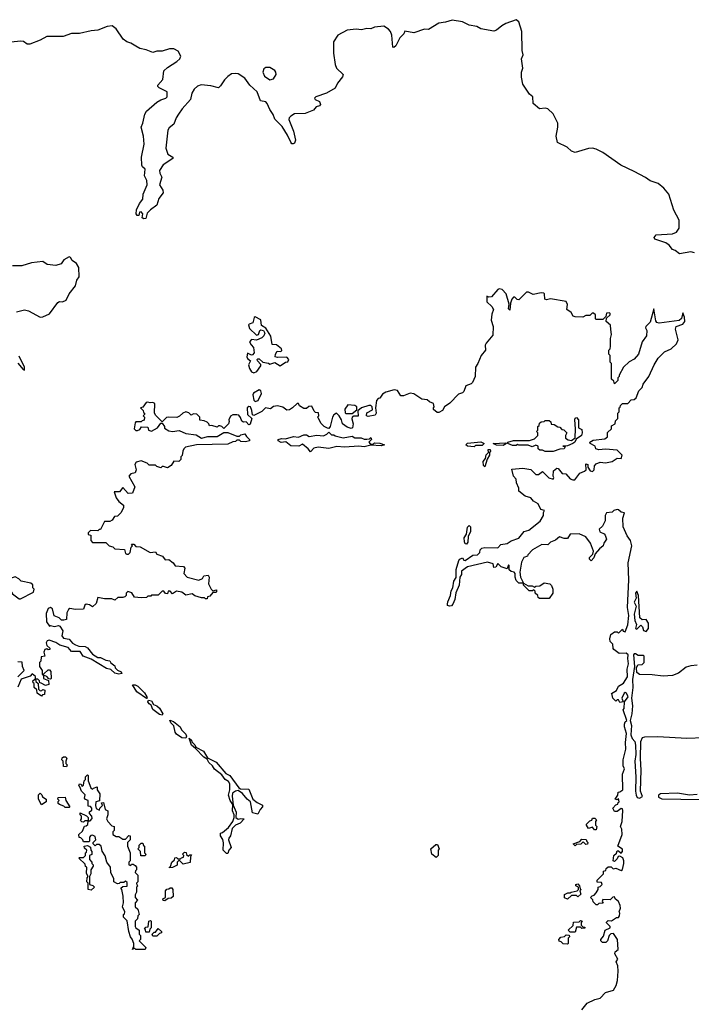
# Model space of a CAD drawing. Extents: x 2219101 to 2444320, y 201258 to 358766.
# Tile 167 of 256: x 2270169 to 2275290, y 348271 to 355774. Entities that reach past the tile are written whole.
import ezdxf

# ---------------------------------------------------------------- set-up
doc = ezdxf.new("R2010")
doc.units = 0

msp = doc.modelspace()

# ---------------------------------------------------------------- linework, layer by layer
at = {"layer": '0CON10XD'}
for points in [[(2275315, 353996.9), (2275285, 354004.3), (2275200.7, 353990.7), (2275166.1, 354016.1), (2275145, 354023.8), (2275120, 354055), (2275095, 354074.2), (2275011.7, 354101.7), (2275006.7, 354115), (2275022.5, 354135), (2275145, 354141.4), (2275176, 354155), (2275198, 354185), (2275197.5, 354245), (2275155, 354322.5), (2275117.5, 354445), (2275080.6, 354490.6), (2275035.7, 354525), (2274975.3, 354545.3), (2274941.2, 354571.2), (2274855, 354617.8), (2274751.9, 354665), (2274615, 354761.8), (2274565, 354787.5), (2274535, 354794.6), (2274506.7, 354793.3), (2274405, 354761.1), (2274375, 354771.9), (2274342.1, 354802.1), (2274268.1, 354838.1), (2274257.9, 354885), (2274272.7, 354955), (2274272.7, 354985), (2274235, 355057.5), (2274195, 355095.6), (2274175, 355100.6), (2274133.3, 355093.3), (2274083.3, 355135), (2274080, 355185), (2274055, 355207.5), (2274005, 355282.5), (2273993.8, 355336.2), (2273994.5, 355375), (2274004.3, 355405), (2273995.8, 355475), (2274006.7, 355505), (2273999.7, 355539.7), (2273997.1, 355685), (2273975, 355757.5), (2273955, 355773.8), (2273875, 355745.6), (2273845, 355727.8), (2273805, 355693.1), (2273785, 355685.7), (2273685, 355704.2), (2273655, 355722), (2273595, 355732.5), (2273545, 355757.3), (2273465, 355771.1), (2273416.2, 355753.8), (2273365, 355746.2), (2273285, 355698.6), (2273255, 355701.9), (2273175, 355674), (2273105, 355687.5), (2273096.7, 355665), (2273067.5, 355635), (2273036.2, 355573.8), (2273021.7, 355561.7), (2273013.8, 355565), (2273005.4, 355655), (2272995, 355684), (2272982, 355702), (2272945, 355724), (2272875, 355717.5), (2272845, 355704), (2272815, 355705.6), (2272775, 355697.1), (2272735, 355702.5), (2272665, 355694.6), (2272594.4, 355655), (2272561.8, 355605), (2272562.1, 355517.9), (2272575, 355432.5), (2272585, 355404.4), (2272634, 355355), (2272630.5, 355339.5), (2272591.1, 355288.9), (2272575, 355250.8), (2272509.2, 355215), (2272425.7, 355185), (2272417.5, 355175), (2272421.2, 355165), (2272455, 355150), (2272461.2, 355128.8), (2272455, 355117.5), (2272430.5, 355109.5), (2272408.8, 355085), (2272345, 355060), (2272265, 355055.7), (2272235, 355038.6), (2272224.4, 355025), (2272222.1, 355012.1), (2272257.1, 354925), (2272272, 354855), (2272265, 354832.5), (2272255, 354826.7), (2272245, 354827.5), (2272235, 354840), (2272210.8, 354895), (2272170.7, 354960.7), (2272114.6, 355014.6), (2272101.5, 355051.5), (2272075, 355088.6), (2272055, 355136), (2272045, 355147.5), (2272005, 355156.2), (2271980.4, 355225), (2271924, 355274), (2271885, 355327.5), (2271835, 355360), (2271815, 355363.8), (2271785, 355361.2), (2271755, 355341.2), (2271730, 355315), (2271701.1, 355268.9), (2271685, 355255.7), (2271625, 355269.4), (2271553.7, 355276.3), (2271525, 355268.1), (2271500, 355245), (2271481.9, 355215), (2271470, 355165), (2271407.1, 355095), (2271379.4, 355055), (2271361.4, 355025), (2271345, 354978.8), (2271309.1, 354950.9), (2271297.6, 354932.4), (2271283.7, 354793.7), (2271299.3, 354749.3), (2271337.5, 354725), (2271337.5, 354715), (2271262.6, 354667.4), (2271234.4, 354625.6), (2271237.5, 354605), (2271252.9, 354575), (2271236, 354515), (2271260, 354475), (2271262, 354455), (2271229.7, 354410.3), (2271215, 354360), (2271165.7, 354324.3), (2271141.7, 354298.3), (2271131.7, 354258.3), (2271115, 354257.5), (2271102.5, 354265), (2271107.5, 354295), (2271095, 354310), (2271081.7, 354308.3), (2271077, 354283), (2271065, 354282.5), (2271057.5, 354295), (2271060, 354325), (2271083.3, 354373.3), (2271108.8, 354405), (2271110, 354445), (2271142, 354515), (2271137.3, 354547.3), (2271120.8, 354585), (2271126.7, 354635), (2271105, 354653.3), (2271100.8, 354665), (2271097.7, 354725), (2271118.6, 354825), (2271112.7, 354887.3), (2271094, 354955), (2271108.6, 354985), (2271123.5, 355055), (2271135, 355077.1), (2271215, 355146), (2271245, 355164.2), (2271284.2, 355175.8), (2271293.8, 355185), (2271292, 355225), (2271232.5, 355255), (2271222.5, 355265), (2271223.3, 355275), (2271261.1, 355318.9), (2271268, 355385), (2271295, 355409.2), (2271368, 355455), (2271390, 355475), (2271398.6, 355495), (2271376, 355535), (2271345, 355550.6), (2271311.7, 355551.7), (2271255, 355533.5), (2271215, 355533.1), (2271183.4, 355523.4), (2271133.1, 355543.1), (2271085, 355553.5), (2271055, 355571.5), (2271015, 355595.5), (2270985, 355605.4), (2270958.1, 355625), (2270905, 355703.1), (2270875, 355725.7), (2270835, 355722.2), (2270765, 355692.9), (2270715, 355689.4), (2270625, 355669.5), (2270565, 355668.9), (2270500, 355645), (2270375, 355646.7), (2270325, 355617.5), (2270245, 355587.5), (2270225, 355587.5), (2270197, 355607), (2270175, 355610), (2270105, 355602.5)], [(2272075, 355315.7), (2272105, 355324.3), (2272123.3, 355355), (2272122.2, 355375), (2272115, 355385.8), (2272075, 355408.6), (2272045, 355408.6), (2272030.3, 355399.7), (2272023.3, 355375), (2272035, 355342.5), (2272075, 355315.7)], [(2270145, 353546.7), (2270205, 353563.3), (2270235.9, 353555.9), (2270325, 353506.7), (2270345, 353508.8), (2270397.3, 353532.7), (2270460.7, 353619.3), (2270473.3, 353626.7), (2270496.1, 353623.9), (2270523, 353637), (2270546.7, 353685), (2270593.6, 353746.4), (2270605, 353790), (2270623.3, 353815), (2270620, 353885), (2270602.5, 353915), (2270568.3, 353938.3), (2270555, 353962.5), (2270545, 353966.7), (2270506.1, 353943.9), (2270486.1, 353913.9), (2270445, 353900), (2270378.3, 353908.3), (2270345, 353932.5), (2270258.3, 353921.7), (2270185, 353897.5), (2270115, 353897.5)], [(2275180, 353375), (2275168.8, 353415), (2275173.3, 353435), (2275225.6, 353454.4), (2275239.2, 353475), (2275236.8, 353506.8), (2275225, 353540), (2275214.3, 353495.7), (2275197.6, 353482.4), (2275045, 353461.4), (2275026.8, 353466.8), (2275019.1, 353479.1), (2275005, 353570), (2274975, 353470), (2274943, 353437), (2274940, 353425), (2274950, 353405), (2274947.5, 353365), (2274915, 353320), (2274886.1, 353223.9), (2274855, 353187.5), (2274815, 353167.5), (2274772.5, 353125), (2274740, 353065), (2274740, 353055), (2274730, 353045), (2274730, 353025), (2274705, 353000), (2274698.3, 353018.3), (2274680, 353035), (2274680, 353155), (2274670, 353165), (2274670, 353215), (2274660, 353225), (2274660, 353255), (2274670, 353265), (2274672.5, 353285), (2274672.5, 353345), (2274680, 353375), (2274677, 353413), (2274672.5, 353445), (2274640, 353475), (2274641.7, 353498.3), (2274670, 353525), (2274670, 353535), (2274665, 353540), (2274641.7, 353538.3), (2274638.3, 353511.7), (2274615, 353490), (2274565, 353490), (2274560, 353495), (2274560, 353525), (2274545, 353537.5), (2274533, 353537), (2274515, 353520), (2274485, 353520), (2274463, 353507), (2274405, 353510), (2274390, 353515), (2274373, 353543), (2274340, 353565), (2274346.4, 353603.6), (2274335, 353626.7), (2274215, 353646.2), (2274185, 353640), (2274173, 353643), (2274170, 353685), (2274165, 353690), (2274145, 353692.5), (2274085, 353680), (2274047, 353697), (2274033, 353697), (2273975, 353640), (2273961.7, 353641.7), (2273945, 353660), (2273935, 353660), (2273920, 353645), (2273910, 353615), (2273905, 353560), (2273895, 353570), (2273900, 353605), (2273878.8, 353685), (2273848.3, 353718.3), (2273825, 353722.5), (2273815, 353717.5), (2273765, 353662.5), (2273745, 353660), (2273731.7, 353668.3), (2273730, 353625), (2273768.3, 353588.3), (2273782.5, 353565), (2273768.8, 353531.2), (2273763.9, 353483.9), (2273780, 353435), (2273775, 353370), (2273725, 353310), (2273717, 353293), (2273720, 353255), (2273687.5, 353215), (2273662.5, 353155), (2273643, 353127), (2273642.5, 353055), (2273620.7, 353009.3), (2273610.7, 352999.3), (2273570, 352985), (2273555, 352940), (2273545, 352930), (2273515, 352920), (2273447.7, 352852.3), (2273407.5, 352825), (2273393, 352797), (2273365, 352780), (2273351.7, 352781.7), (2273323, 352803), (2273323, 352817), (2273330, 352825), (2273325, 352850), (2273293, 352863), (2273275, 352877.5), (2273235, 352883.3), (2273175, 352922.5), (2273145, 352927.5), (2273095, 352907.5), (2273075, 352907.5), (2273049.3, 352949.3), (2273025, 352952.5), (2272960, 352935), (2272935, 352920), (2272915, 352890), (2272901.7, 352888.3), (2272888.3, 352871.7), (2272882.5, 352815), (2272886.2, 352775), (2272879.3, 352760.7), (2272825, 352750), (2272812.5, 352755), (2272815, 352777.5), (2272858.8, 352801.2), (2272856.7, 352825), (2272845, 352833.3), (2272830, 352835), (2272773.9, 352816.1), (2272747.5, 352792.5), (2272748.3, 352751.7), (2272717, 352753), (2272703.8, 352746.2), (2272701.2, 352731.2), (2272712.5, 352695), (2272707.5, 352665), (2272695, 352660), (2272665, 352670), (2272630, 352695), (2272623.3, 352725), (2272605.8, 352755.8), (2272585, 352776.7), (2272565, 352763.3), (2272553.8, 352745), (2272537, 352673), (2272525, 352660), (2272515, 352662.5), (2272490, 352675), (2272465, 352700), (2272448.3, 352738.3), (2272440, 352745), (2272450, 352755), (2272447, 352777), (2272425, 352780), (2272415, 352790), (2272395, 352830), (2272373, 352827), (2272355, 352810), (2272335, 352810), (2272301.7, 352831.7), (2272295, 352850), (2272285, 352850), (2272250, 352815), (2272225, 352800), (2272205, 352797.5), (2272175, 352821.2), (2272135, 352832.5), (2272105, 352827.5), (2272081.7, 352808.3), (2272043, 352817), (2272015, 352788.8), (2271955, 352756.7), (2271943.3, 352763.3), (2271940, 352795), (2271927.5, 352825), (2271915, 352827.5), (2271902.5, 352815), (2271905.9, 352765.9), (2271940, 352735), (2271925, 352692.5), (2271915, 352687.5), (2271895, 352710), (2271875, 352707.5), (2271862.5, 352715), (2271852, 352742), (2271839.2, 352759.2), (2271825, 352763.8), (2271795, 352763.3), (2271776.7, 352753.3), (2271762.5, 352725), (2271766.7, 352713.3), (2271760, 352695), (2271725, 352660), (2271710, 352675), (2271695, 352680), (2271685, 352680), (2271675, 352670), (2271635, 352682.5), (2271615, 352680), (2271610, 352695), (2271597, 352707), (2271575, 352717.5), (2271541.7, 352721.7), (2271542.5, 352745), (2271518.3, 352768.3), (2271495, 352770), (2271475, 352760), (2271458.8, 352778.8), (2271435, 352786.7), (2271412.5, 352775), (2271388.3, 352751.7), (2271367, 352743), (2271305, 352746.2), (2271288.3, 352741.7), (2271255, 352710), (2271207, 352757), (2271197.5, 352775), (2271198.9, 352848.9), (2271185, 352858), (2271163.8, 352853.8), (2271145, 352860), (2271133.6, 352856.4), (2271108.3, 352821.7), (2271090, 352815), (2271110, 352795), (2271111.7, 352781.7), (2271120, 352775), (2271120, 352765), (2271110, 352755), (2271120, 352745), (2271118.3, 352721.7), (2271101.7, 352718.3), (2271095, 352710), (2271055, 352710), (2271048.3, 352701.7), (2271042.5, 352655), (2271054.1, 352644.1), (2271066.1, 352643.9), (2271085, 352650), (2271098.3, 352671.7), (2271145, 352670), (2271150, 352645), (2271175, 352637.5), (2271220, 352665), (2271245, 352700), (2271255, 352700), (2271272.5, 352675), (2271271.7, 352661.7), (2271305, 352640), (2271335, 352636.7), (2271385, 352642.5), (2271435, 352620), (2271515, 352611.2), (2271555, 352586.2), (2271602.7, 352597.3), (2271675, 352597.5), (2271725, 352627.5), (2271757, 352627), (2271825, 352600), (2271845, 352600), (2271855, 352610), (2271885, 352617.5), (2271898.3, 352598.3), (2271920, 352575), (2271920, 352565), (2271891.7, 352558.3), (2271855, 352560), (2271845, 352570), (2271825, 352570), (2271815, 352560), (2271793, 352557), (2271755, 352540), (2271515.9, 352534.1), (2271433.6, 352516.4), (2271420, 352505), (2271413, 352487), (2271406.4, 352453.6), (2271398.3, 352441.7), (2271398.3, 352421.7), (2271381.7, 352408.3), (2271345, 352410), (2271323, 352377), (2271295, 352360), (2271265, 352370), (2271255, 352370), (2271245, 352360), (2271215, 352370), (2271205, 352380), (2271155, 352380), (2271140, 352395), (2271095, 352412.5), (2271057, 352403), (2271047.5, 352385), (2271056.7, 352345), (2271048.3, 352321.7), (2271015, 352312.5), (2271000, 352295), (2271047.5, 352215), (2271030, 352165), (2270995, 352162.5), (2270955, 352210), (2270930, 352175), (2270890, 352175), (2270905, 352130), (2270923.6, 352103.6), (2270960, 352075), (2270960, 352055), (2270940, 352015), (2270915, 351990), (2270891.7, 351988.3), (2270875, 351960), (2270855, 351950), (2270815, 351950), (2270785, 351890), (2270775, 351890), (2270765, 351880), (2270708.3, 351881.7), (2270690, 351865), (2270691.7, 351851.7), (2270710, 351845), (2270712.5, 351805), (2270725, 351790), (2270825, 351790), (2270850, 351765), (2270878.3, 351758.3), (2270893, 351743), (2270966.7, 351736.7), (2270976.4, 351706.4), (2270985, 351700), (2270998.3, 351701.7), (2271010, 351715), (2271020, 351755), (2271030, 351765), (2271021.7, 351778.3), (2271038.3, 351778.3), (2271055, 351760), (2271087, 351757), (2271163, 351713), (2271205, 351720), (2271215, 351700), (2271257, 351687), (2271278.3, 351658.3), (2271305, 351660), (2271340, 351635), (2271355, 351612.5), (2271417, 351607), (2271427.5, 351595), (2271420, 351555), (2271445, 351526.7), (2271535, 351503.3), (2271562.5, 351515), (2271573.3, 351536.7), (2271605, 351540), (2271612.5, 351525), (2271607.5, 351475), (2271627.5, 351435), (2271641.7, 351421.7), (2271668.3, 351428.3), (2271670, 351415), (2271665, 351410), (2271641.7, 351408.3), (2271618.3, 351381.7), (2271600, 351375), (2271598.3, 351361.7), (2271585, 351360), (2271577.5, 351367.5), (2271555, 351367.5), (2271505, 351382.5), (2271485, 351400), (2271435, 351390), (2271405, 351412.5), (2271365, 351420), (2271335, 351400), (2271315, 351420), (2271301.7, 351418.3), (2271295, 351400), (2271281.7, 351401.7), (2271268.3, 351418.3), (2271255, 351420), (2271225, 351390), (2271175, 351390), (2271168.3, 351381.7), (2271145, 351380), (2271135, 351370), (2271095, 351367.5), (2271044.1, 351374.1), (2271025, 351407.5), (2270993.6, 351416.4), (2270980, 351405), (2270980, 351385), (2270970, 351375), (2270955, 351370), (2270918.3, 351371.7), (2270895, 351350), (2270871.7, 351361.7), (2270815, 351360), (2270765, 351370), (2270752.5, 351325), (2270725, 351300), (2270700, 351315), (2270675, 351320), (2270666.4, 351313.6), (2270655, 351283.3), (2270595, 351280), (2270552, 351288), (2270540.8, 351279.2), (2270528.8, 351255), (2270526.1, 351203.9), (2270505, 351197.5), (2270488.3, 351198.3), (2270470, 351215), (2270431.7, 351231.7), (2270418.8, 351285), (2270405, 351293.8), (2270385, 351287.5), (2270371.7, 351248.3), (2270372, 351185), (2270395, 351152.5), (2270405, 351157.5), (2270435, 351150), (2270465, 351157.5), (2270475, 351152.5), (2270497.1, 351117.1), (2270489.5, 351079.5), (2270502.1, 351062.1), (2270545, 351053.3), (2270571.9, 351021.9), (2270595, 351010), (2270620.7, 351000.7), (2270667, 350997), (2270685, 350987.5), (2270725, 350940), (2270764, 350914), (2270785, 350913.3), (2270825, 350892.5), (2270855, 350887.5), (2270865, 350872.5), (2270895, 350850), (2270897.5, 350835), (2270915, 350817.5), (2270942.5, 350805), (2270947.5, 350792.5), (2270925, 350787.5), (2270893.2, 350793.2), (2270862.9, 350822.9), (2270831.1, 350831.1), (2270715, 350901.9), (2270652.5, 350925), (2270630, 350960), (2270565, 350959.2), (2270538.9, 350988.9), (2270475, 351008), (2270445, 351029.2), (2270394.1, 351045.9), (2270378.8, 351041.2), (2270370, 351025), (2270376.4, 351006.4), (2270397.5, 350985), (2270397.5, 350975), (2270385, 350972.5), (2270375, 350980), (2270360, 350975), (2270352.5, 350955), (2270360, 350925), (2270331.7, 350918.3), (2270330, 350885), (2270320, 350875), (2270320, 350845), (2270340, 350815), (2270340, 350785), (2270350, 350780), (2270350, 350755), (2270388.3, 350738.3), (2270391.7, 350708.3), (2270365, 350700), (2270331.7, 350718.3)], [(2271955, 353083.3), (2271977, 353093), (2272006.7, 353135), (2272007, 353147), (2271982.5, 353175), (2271980, 353185), (2271985, 353190), (2271995, 353190), (2272023, 353163), (2272067, 353157), (2272075, 353150), (2272115, 353162.5), (2272155, 353137.5), (2272195, 353163.8), (2272213.6, 353166.4), (2272221.2, 353185), (2272205, 353201.2), (2272135, 353198.8), (2272117.5, 353205), (2272119.2, 353225), (2272132.5, 353247.5), (2272160, 353245), (2272167, 353253), (2272165.8, 353265.8), (2272127.5, 353297.5), (2272095, 353300), (2272082.7, 353362.7), (2272045, 353422.5), (2272013, 353443), (2272006.4, 353486.4), (2271965, 353510), (2271956.7, 353503.3), (2271945.6, 353464.4), (2271917.5, 353455), (2271912.3, 353447.7), (2271920.3, 353420.3), (2271975, 353370), (2271990, 353375), (2272000, 353405), (2272008.3, 353411.7), (2272026.7, 353406.7), (2272038.8, 353385), (2272031.2, 353365), (2272015, 353348.8), (2271975, 353332.5), (2271935, 353337.5), (2271920.7, 353319.3), (2271932.5, 353295), (2271952.5, 353275), (2271957.5, 353235), (2271945, 353220), (2271935, 353217.5), (2271905, 353232.5), (2271900, 353205), (2271905, 353192.5), (2271927.5, 353175), (2271913.3, 353145), (2271921.2, 353115), (2271935, 353091.2), (2271955, 353083.3)], [(2274455, 348230), (2274495, 348280), (2274555, 348307.5), (2274595, 348317.5), (2274635, 348360), (2274695, 348380), (2274717.5, 348415), (2274727.3, 348452.7), (2274731.2, 348525), (2274728.8, 348565), (2274717.5, 348595), (2274730, 348615), (2274706.7, 348655), (2274710, 348670), (2274731.7, 348688.3), (2274727.5, 348765), (2274695, 348810), (2274675, 348807.5), (2274662.5, 348795), (2274650, 348755), (2274637, 348743), (2274613, 348743), (2274600, 348755), (2274600, 348765), (2274620.7, 348789.3), (2274633.6, 348836.4), (2274670, 348855), (2274670, 348865), (2274641.7, 348891.7), (2274641.7, 348898.3), (2274655, 348910), (2274681.7, 348908.3), (2274718.3, 348931.7), (2274735, 348933.3), (2274742.5, 348945), (2274745.7, 348965.7), (2274740, 348975), (2274750, 349005), (2274748, 349025), (2274733.3, 349055), (2274710, 349075), (2274705, 349090), (2274691.7, 349088.3), (2274671.7, 349068.3), (2274615, 349070), (2274610, 349055), (2274618.3, 349041.7), (2274585, 349040), (2274575, 349030), (2274565, 349030), (2274551.7, 349041.7), (2274541.7, 349051.7), (2274538.3, 349068.3), (2274520, 349085), (2274532.5, 349097.5), (2274548.3, 349101.7), (2274565, 349120), (2274580, 349145), (2274580, 349165), (2274595, 349170), (2274610, 349185), (2274605, 349200), (2274571.7, 349201.7), (2274571.7, 349218.3), (2274620, 349265), (2274620, 349285), (2274638.3, 349291.7), (2274640, 349305), (2274655, 349320), (2274678.3, 349318.3), (2274693, 349303), (2274715, 349307.5), (2274755, 349290), (2274765, 349297.5), (2274775.3, 349345), (2274775.8, 349365.7), (2274766.5, 349386.5), (2274745, 349400), (2274731.7, 349398.3), (2274725, 349380), (2274705, 349360), (2274692.5, 349365), (2274700, 349405), (2274718.3, 349421.7), (2274725, 349440), (2274735, 349440), (2274755, 349422.5), (2274765.6, 349435), (2274765, 349452.5), (2274730, 349475), (2274761.4, 349565), (2274760, 349605), (2274750, 349625), (2274762.9, 349665), (2274768, 349748), (2274765, 349760), (2274755, 349762.5), (2274725, 349740), (2274705, 349740), (2274690, 349765), (2274715, 349790), (2274730, 349795), (2274731.7, 349808.3), (2274740, 349815), (2274735, 349840), (2274725, 349830), (2274710, 349835), (2274730, 349865), (2274731.7, 349888.3), (2274745, 349890), (2274766.2, 349905), (2274766, 350025), (2274780, 350065), (2274769.3, 350089.3), (2274770, 350135), (2274790, 350215), (2274787.8, 350265), (2274796.2, 350335), (2274781.2, 350385), (2274781.2, 350405), (2274786, 350424), (2274797.5, 350435), (2274770, 350515), (2274777.5, 350525), (2274780, 350575), (2274809.2, 350615), (2274795, 350641.2), (2274785, 350647.5), (2274777, 350643), (2274760, 350605), (2274770, 350575), (2274745, 350570), (2274735, 350590), (2274725, 350590), (2274715, 350580), (2274690, 350605), (2274685, 350630), (2274681.7, 350638.3), (2274718.3, 350661.7), (2274733.3, 350695), (2274771.7, 350718.3), (2274803.4, 350766.6), (2274799.4, 350825), (2274811.6, 350865), (2274805.5, 350905), (2274808.8, 350935), (2274793, 350947), (2274740, 350945), (2274700, 350975), (2274693, 350983), (2274690, 351015), (2274670, 351035), (2274667.5, 351055), (2274675, 351090), (2274705, 351110), (2274725, 351110), (2274735, 351100), (2274765, 351130), (2274770, 351115), (2274785, 351110), (2274805, 351162.5), (2274813.3, 351235), (2274804, 351295), (2274811.9, 351505), (2274808, 351635), (2274835.3, 351765), (2274825, 351806.2), (2274801.7, 351841.7), (2274770.7, 351910.7), (2274767.5, 351975), (2274780, 352015), (2274755, 352020), (2274735, 352040), (2274725, 352042.5), (2274700, 352035), (2274685, 352020), (2274642.5, 352015), (2274632.5, 351995), (2274632.5, 351955), (2274612, 351915), (2274587.9, 351892.1), (2274592.3, 351872.3), (2274625.8, 351855.8), (2274633.3, 351845), (2274642.5, 351815), (2274622.5, 351785), (2274617.5, 351765), (2274588.3, 351741.7), (2274556.2, 351703.8), (2274547, 351673), (2274525, 351650), (2274513, 351663), (2274512.5, 351675), (2274538.8, 351701.2), (2274543.8, 351725), (2274520, 351785), (2274485, 351832.5), (2274435, 351856.7), (2274365, 351852.5), (2274345, 351820), (2274320.7, 351820.7), (2274285, 351833.3), (2274255, 351807.5), (2274217, 351793), (2274195, 351772.5), (2274150, 351775), (2274077.5, 351735), (2274042.5, 351695), (2274040, 351685), (2274012.5, 351675), (2273995, 351640), (2273981.2, 351565), (2273986.7, 351525), (2274010, 351480), (2273975, 351480), (2273955, 351500), (2273947.5, 351525), (2273947.5, 351555), (2273940, 351565), (2273915, 351570), (2273901.7, 351581.7), (2273900, 351615), (2273895, 351620), (2273885, 351590), (2273840, 351605), (2273815, 351630), (2273798.3, 351601.7), (2273785, 351600), (2273778.3, 351628.3), (2273735, 351640.8), (2273582.5, 351605), (2273538.3, 351571.7), (2273536.2, 351545), (2273525.8, 351525), (2273520, 351465), (2273494.6, 351405.4), (2273487.5, 351355), (2273470.3, 351319.7), (2273461.7, 351308.3), (2273445, 351306), (2273430.7, 351310.7), (2273429.5, 351320.5), (2273431.9, 351338.1), (2273454.4, 351385), (2273458.6, 351421.4), (2273472.2, 351445), (2273478.2, 351495), (2273495.5, 351524.5), (2273496.4, 351583.6), (2273516.1, 351653.9), (2273525, 351664.3), (2273545, 351672.5), (2273554.3, 351655), (2273565, 351653.8), (2273625, 351693.1), (2273658.8, 351695), (2273677.5, 351715), (2273680, 351735), (2273693, 351747), (2273715, 351752.5), (2273815, 351750), (2273836.2, 351773.8), (2273885, 351783.3), (2273915, 351802.5), (2273975, 351822.5), (2274015, 351873.3), (2274050, 351885), (2274136.4, 351953.6), (2274162.5, 351995), (2274162.5, 352017.5), (2274170, 352035), (2274141.7, 352041.7), (2274122.5, 352085), (2274087.5, 352105), (2274065, 352130), (2274023, 352143), (2273975, 352180), (2273973.3, 352205), (2273956.2, 352245), (2273953.9, 352273.9), (2273933.3, 352295), (2273921.7, 352348.3), (2274005, 352356.7), (2274065.8, 352345.8), (2274105, 352307.5), (2274125, 352307.5), (2274155, 352330), (2274203, 352283), (2274235, 352272.5), (2274242.5, 352285), (2274237.5, 352295), (2274240, 352335), (2274263.6, 352356.4), (2274275, 352353.3), (2274305, 352316.7), (2274332.5, 352312.5), (2274366.2, 352276.2), (2274385, 352266.7), (2274402.5, 352267.5), (2274440.7, 352319.3), (2274475, 352332.5), (2274487.5, 352345), (2274485, 352390), (2274500, 352385), (2274500, 352365), (2274517.5, 352335), (2274535, 352330), (2274550, 352345), (2274552.5, 352375), (2274565, 352390), (2274595, 352403.3), (2274635, 352397.5), (2274685, 352407.5), (2274725, 352432.5), (2274755, 352430), (2274762.5, 352455), (2274725, 352494.4), (2274635, 352500.8), (2274585, 352496.7), (2274562.5, 352505), (2274557.5, 352525), (2274517.5, 352545), (2274516.7, 352555), (2274541.4, 352568.6), (2274629.3, 352580.7), (2274650, 352595), (2274651.7, 352628.3), (2274680, 352655), (2274681.7, 352678.3), (2274710, 352695), (2274711.7, 352718.3), (2274730, 352735), (2274730, 352775), (2274740, 352785), (2274740, 352815), (2274748.3, 352821.7), (2274750, 352835), (2274765, 352850), (2274805, 352850), (2274831.7, 352878.3), (2274855, 352880), (2274868.3, 352891.7), (2274890, 352945), (2274915, 352970), (2274923, 352997), (2274966.1, 353053.9), (2275006.7, 353145), (2275036.4, 353193.6), (2275085, 353242.5), (2275135, 353266.2), (2275177.5, 353305), (2275190, 353335), (2275180, 353375)], [(2270155.6, 353155.6), (2270195, 353107.5), (2270205, 353102.5), (2270205.8, 353125.8), (2270165, 353210)], [(2271965, 352863.3), (2271987.1, 352872.9), (2272013.3, 352925), (2272006.7, 352945), (2271995, 352953.8), (2271952.7, 352927.3), (2271946.7, 352915), (2271953.6, 352873.6), (2271965, 352863.3)], [(2272705, 352772.5), (2272740, 352800), (2272740, 352825), (2272725, 352833.8), (2272671.4, 352838.6), (2272648, 352805), (2272649.3, 352779.3), (2272655, 352773.8), (2272705, 352772.5)], [(2274175, 352482.5), (2274155, 352492.5), (2274135, 352493.3), (2274122.5, 352505), (2274122.5, 352525), (2274105, 352532.5), (2274075, 352520), (2274045, 352532.5), (2273975, 352532.5), (2273965, 352537.5), (2273955, 352530), (2273925, 352530), (2273890, 352545), (2273890, 352555), (2273935, 352566.2), (2274055, 352566.7), (2274095, 352580), (2274120, 352605), (2274120, 352625), (2274110, 352635), (2274120, 352645), (2274120, 352675), (2274128.3, 352681.7), (2274131.7, 352698.3), (2274145, 352710), (2274168.3, 352711.7), (2274175, 352720), (2274205, 352720), (2274218.3, 352708.3), (2274221.7, 352691.7), (2274245, 352690), (2274271.7, 352671.7), (2274288.3, 352668.3), (2274301.7, 352651.7), (2274318.3, 352648.3), (2274340, 352625), (2274330, 352605), (2274330, 352585), (2274351.4, 352571.4), (2274375, 352566.7), (2274403, 352587), (2274407.5, 352655), (2274401.2, 352725), (2274405, 352737.5), (2274415, 352742.5), (2274430, 352725), (2274430, 352665), (2274455, 352650), (2274458, 352625), (2274452.5, 352605), (2274411.7, 352578.3), (2274402.5, 352555), (2274386.1, 352543.9), (2274345, 352527.5), (2274310, 352525), (2274328.3, 352518.3), (2274320, 352505), (2274288.3, 352501.7), (2274235, 352483.3), (2274175, 352482.5)], [(2272385, 352480), (2272367.5, 352505), (2272325, 352540), (2272296.1, 352523.9), (2272237, 352527), (2272197, 352557), (2272163, 352553), (2272140, 352565), (2272140, 352575), (2272165, 352582.5), (2272195, 352580), (2272257, 352597), (2272295, 352592.5), (2272335, 352610), (2272355, 352610), (2272375, 352597.5), (2272435, 352607.5), (2272485, 352603.3), (2272510, 352615), (2272525, 352630), (2272545, 352610), (2272565, 352610), (2272573, 352603), (2272635, 352587.5), (2272705, 352600), (2272725, 352587.5), (2272773, 352587), (2272795, 352577.5), (2272815, 352577.5), (2272835, 352580), (2272845, 352590), (2272850, 352575), (2272830, 352555), (2272841.7, 352541.7), (2272865, 352540), (2272875, 352550), (2272915, 352547.5), (2272950, 352535), (2272925, 352527.5), (2272845, 352532.5), (2272795, 352518.8), (2272755, 352524), (2272645, 352516.2), (2272587.3, 352522.7), (2272525, 352506.7), (2272445, 352516.2), (2272411.7, 352508.3), (2272385, 352480)], [(2273635, 352520), (2273583, 352523), (2273570, 352535), (2273583, 352547), (2273685, 352556.7), (2273710, 352545), (2273695, 352530), (2273645, 352530), (2273635, 352520)], [(2273855, 352530), (2273805, 352532.5), (2273780, 352545), (2273875, 352550), (2273880, 352545), (2273855, 352530)], [(2273715, 352367.5), (2273705, 352377.5), (2273702.2, 352407.8), (2273720, 352430), (2273725, 352457.5), (2273742.5, 352475), (2273741.7, 352498.3), (2273755, 352500), (2273757.5, 352485), (2273750, 352475), (2273750, 352455), (2273732.5, 352425), (2273715, 352367.5)], [(2273575, 351776.7), (2273565, 351780), (2273559.2, 351795), (2273558.1, 351825), (2273576.1, 351853.9), (2273582.9, 351907.1), (2273595, 351920), (2273605, 351910), (2273607, 351873), (2273588, 351835), (2273586.2, 351793.8), (2273575, 351776.7)], [(2270175, 351360), (2270275, 351412.5), (2270280, 351435), (2270270, 351445), (2270268.3, 351468.3), (2270255, 351480), (2270180, 351495), (2270163, 351513), (2270135, 351527.5), (2270095, 351516.7), (2270083.6, 351506.4), (2270047, 351493), (2270046.7, 351475), (2270085, 351443.8), (2270115, 351398.8), (2270165, 351360), (2270175, 351360)], [(2274205, 351362.5), (2274133, 351363), (2274121.7, 351371.7), (2274120, 351385), (2274100, 351405), (2274098.3, 351418.3), (2274088.3, 351428.3), (2274077.5, 351422.5), (2274053, 351423), (2274010, 351465), (2274010, 351480), (2274045, 351460), (2274075, 351460), (2274095, 351450), (2274103, 351457), (2274135, 351460), (2274168.3, 351481.7), (2274210, 351475), (2274222.5, 351462.5), (2274232.5, 351435), (2274232.5, 351405), (2274205, 351362.5)], [(2274945, 351112.5), (2274962.5, 351135), (2274962.5, 351175), (2274945, 351202.5), (2274915, 351200), (2274897.5, 351215), (2274886.7, 351385), (2274875, 351420), (2274864.2, 351405), (2274868.8, 351365), (2274854.4, 351335), (2274868.8, 351305), (2274852.9, 351245), (2274858.8, 351195), (2274872.5, 351165), (2274863.9, 351133.9), (2274875, 351130), (2274905, 351160), (2274917, 351147), (2274925, 351120), (2274945, 351112.5)], [(2275335, 350854.4), (2275285, 350851.4), (2275249.1, 350840.9), (2275191.2, 350795), (2275145, 350775.7), (2275075, 350772.2), (2274992.3, 350782.3), (2274895, 350784), (2274875, 350800), (2274872.5, 350835), (2274881.7, 350858.3), (2274915, 350860), (2274930, 350875), (2274930, 350925), (2274925, 350930), (2274885, 350930), (2274865, 350942.5), (2274855, 350942.5), (2274850, 350935), (2274857.5, 350845), (2274840.5, 350745), (2274842.9, 350685), (2274834.2, 350605), (2274840, 350545), (2274835.4, 350485), (2274823.3, 350435), (2274834.6, 350395), (2274829.2, 350325), (2274837.7, 350297.7), (2274860, 350275), (2274863.8, 350245), (2274866, 350175), (2274858.8, 350125), (2274867.1, 350005), (2274864.2, 349895), (2274868, 349865), (2274877.3, 349847.3), (2274895, 349840.8), (2274916.2, 349855), (2274902.9, 349895), (2274907.8, 350055), (2274902.5, 350145), (2274904.3, 350275), (2274916.2, 350305), (2274935, 350310), (2275035, 350311.1), (2275255, 350300), (2275384.1, 350304.1)], [(2270155, 350766.2), (2270202.5, 350815), (2270190, 350845), (2270188.3, 350878.3), (2270155, 350880)], [(2270405, 350750), (2270391.7, 350751.7), (2270375, 350770), (2270350, 350780), (2270351.7, 350788.3), (2270385, 350820), (2270395, 350820), (2270407, 350807), (2270410, 350755), (2270405, 350750)], [(2270331.7, 350718.3), (2270321.7, 350721.7), (2270320, 350735), (2270308.3, 350748.3), (2270290, 350750), (2270288.3, 350768.3), (2270265, 350790), (2270247.5, 350772.5), (2270181.2, 350748.8), (2270155, 350687.5)], [(2270335, 350620), (2270301.7, 350641.7), (2270298.3, 350668.3), (2270280, 350685), (2270280, 350715), (2270271.7, 350721.7), (2270270, 350735), (2270285, 350750), (2270290, 350750), (2270291.7, 350731.7), (2270310, 350715), (2270311.7, 350671.7), (2270325, 350660), (2270338.3, 350661.7), (2270345, 350670), (2270360, 350665), (2270358.3, 350631.7), (2270341.7, 350628.3), (2270335, 350620)], [(2271135, 350602.5), (2271062.4, 350652.4), (2271030, 350705), (2271050, 350705), (2271070, 350695), (2271120, 350645), (2271137.5, 350615), (2271140, 350605), (2271135, 350602.5)], [(2271255, 350473.3), (2271235, 350480), (2271185, 350516.7), (2271171.2, 350551.2), (2271155, 350561.2), (2271146.7, 350575), (2271150.7, 350589.3), (2271175, 350582.5), (2271190, 350555), (2271215, 350546.7), (2271235, 350527.5), (2271260, 350485), (2271255, 350473.3)], [(2271435, 350300), (2271405, 350301.2), (2271365, 350330), (2271353.3, 350345), (2271343.3, 350393.3), (2271320, 350415), (2271312.5, 350437.5), (2271342.5, 350425), (2271392.5, 350385), (2271401.7, 350361.7), (2271435, 350330), (2271440, 350315), (2271435, 350300)], [(2271755, 349420), (2271745, 349420), (2271720, 349445), (2271721.7, 349501.7), (2271717.5, 349527.5), (2271700, 349555), (2271700, 349575), (2271715, 349580), (2271761.2, 349618.8), (2271793.8, 349665), (2271803.3, 349695), (2271803.8, 349715), (2271792, 349745), (2271793.3, 349793.3), (2271773.8, 349825), (2271761.2, 349865), (2271772, 349905), (2271770.8, 349950.8), (2271760, 349970), (2271736.7, 349985), (2271709.5, 350019.5), (2271655, 350062.5), (2271639.5, 350089.5), (2271610, 350115), (2271598.3, 350138.3), (2271572.5, 350155), (2271510, 350220), (2271477.5, 350245), (2271461.7, 350298.3), (2271480, 350285), (2271481.7, 350271.7), (2271505, 350247.5), (2271510.7, 350230.7), (2271569.3, 350199.3), (2271600, 350150), (2271666.1, 350116.1), (2271741.2, 350031.2), (2271770, 350015), (2271839.5, 349919.5), (2271852.3, 349912.3), (2271915, 349910), (2271946.2, 349835), (2271978.6, 349808.6), (2272019.5, 349789.5), (2272020, 349775), (2272002.5, 349755), (2271985, 349720), (2271945, 349730), (2271928.8, 349815), (2271902, 349835), (2271867.6, 349877.6), (2271835, 349900), (2271813.8, 349896.2), (2271790.8, 349879.2), (2271788.3, 349858.3), (2271797.5, 349787.5), (2271820, 349735), (2271817.5, 349695), (2271835, 349682.5), (2271855, 349688), (2271880, 349685), (2271849.3, 349650.7), (2271815, 349637.5), (2271788.8, 349611.2), (2271776.2, 349555), (2271762.3, 349537.7), (2271760, 349525), (2271780, 349465), (2271763, 349447), (2271755, 349420)], [(2270525, 350080), (2270503, 350083), (2270500, 350125), (2270490, 350135), (2270491.7, 350148.3), (2270503, 350157), (2270517.5, 350157.5), (2270527.5, 350147.5), (2270520, 350125), (2270520, 350105), (2270530, 350095), (2270525, 350080)], [(2271125, 348690), (2271055, 348690), (2271045, 348700), (2271030, 348690), (2271040, 348715), (2271040, 348735), (2271027, 348767), (2271012.5, 348785), (2271000, 348825), (2270987, 348907), (2270960, 348935), (2270960, 348955), (2270968.3, 348961.7), (2270970, 348975), (2270952.5, 349015), (2270960, 349045), (2270957.5, 349095), (2270947, 349147), (2270940, 349155), (2270955, 349170), (2270988.3, 349171.7), (2270988.3, 349198.3), (2270975, 349210), (2270961.7, 349198.3), (2270935, 349200), (2270928.3, 349191.7), (2270915, 349190), (2270887.5, 349205), (2270887, 349227), (2270863.3, 349275), (2270860, 349315), (2270834.1, 349354.1), (2270821.7, 349401.7), (2270798.3, 349438.3), (2270790, 349475), (2270775, 349490), (2270755, 349490), (2270745, 349480), (2270730, 349495), (2270730, 349505), (2270750, 349525), (2270745, 349550), (2270725, 349560), (2270711.7, 349558.3), (2270700, 349545), (2270700, 349515), (2270695, 349510), (2270655, 349510), (2270650, 349525), (2270635, 349540), (2270623, 349543), (2270620, 349565), (2270648.3, 349591.7), (2270661.7, 349628.3), (2270675, 349630), (2270688.3, 349641.7), (2270690, 349670), (2270705, 349670), (2270721.7, 349688.3), (2270720, 349705), (2270700, 349725), (2270701.7, 349738.3), (2270718.3, 349751.7), (2270720, 349765), (2270708.3, 349778.3), (2270691.7, 349781.7), (2270690, 349825), (2270671.7, 349831.7), (2270663, 349843), (2270667, 349867), (2270640, 349895), (2270628.3, 349928.3), (2270620, 349935), (2270625, 349950), (2270638.3, 349948.3), (2270645, 349930), (2270655, 349940), (2270660, 349975), (2270670, 349985), (2270670, 350005), (2270685, 350020), (2270690, 350015), (2270690, 349975), (2270711.7, 349921.7), (2270725, 349910), (2270731.7, 349918.3), (2270758.3, 349928.3), (2270760, 349905), (2270780, 349875), (2270778.3, 349821.7), (2270750, 349815), (2270747.5, 349785), (2270753, 349763), (2270778.3, 349751.7), (2270780, 349765), (2270800, 349785), (2270792.5, 349807.5), (2270808.3, 349808.3), (2270820, 349755), (2270840, 349745), (2270840, 349715), (2270830, 349685), (2270840, 349665), (2270871.7, 349631.7), (2270890, 349625), (2270890, 349595), (2270880, 349585), (2270880, 349565), (2270905, 349550), (2270925, 349550), (2270955, 349530), (2270975, 349530), (2271001.7, 349558.3), (2271010, 349555), (2271010, 349525), (2270990, 349505), (2270990, 349475), (2271010, 349425), (2271010, 349365), (2271000, 349355), (2271000, 349335), (2271015, 349330), (2271021.7, 349338.3), (2271035, 349340), (2271048.3, 349328.3), (2271060, 349315), (2271060, 349295), (2271051.7, 349288.3), (2271050, 349275), (2271070, 349255), (2271070, 349205), (2271060, 349195), (2271061.7, 349181.7), (2271070, 349175), (2271060, 349165), (2271060, 349125), (2271050, 349105), (2271050, 349085), (2271067.5, 349065), (2271050, 349045), (2271050, 349015), (2271070, 348995), (2271080, 348955), (2271070, 348945), (2271068.3, 348921.7), (2271050, 348905), (2271050, 348865), (2271053.6, 348853.6), (2271080, 348835), (2271080, 348805), (2271090, 348795), (2271090, 348765), (2271080, 348755), (2271130, 348705), (2271125, 348690)], [(2270335, 349790), (2270312.5, 349835), (2270313, 349867), (2270325, 349880), (2270338.3, 349868.3), (2270341.7, 349851.7), (2270370, 349835), (2270370, 349815), (2270335, 349790)], [(2270545, 349770), (2270515, 349770), (2270505, 349780), (2270472.5, 349792.5), (2270462.5, 349802.5), (2270463, 349817), (2270470, 349825), (2270460, 349835), (2270461.7, 349848.3), (2270515, 349850), (2270520, 349825), (2270550, 349775), (2270545, 349770)], [(2275335, 349870), (2275275, 349865.7), (2275185, 349880.6), (2275055, 349874.2), (2275040, 349865), (2275039.5, 349849.5), (2275065, 349837.1), (2275355, 349832.9)], [(2270655, 349660), (2270641.7, 349661.7), (2270633, 349673), (2270640, 349685), (2270640, 349705), (2270630, 349715), (2270630, 349730), (2270678.3, 349708.3), (2270690, 349695), (2270690, 349670), (2270665, 349670), (2270655, 349660)], [(2274565, 349600), (2274551.7, 349601.7), (2274535, 349620), (2274505, 349610), (2274490, 349635), (2274490, 349645), (2274515, 349670), (2274530, 349675), (2274535, 349690), (2274555, 349690), (2274567, 349677), (2274560, 349665), (2274560, 349635), (2274570, 349625), (2274565, 349600)], [(2270715, 349140), (2270690, 349145), (2270690, 349195), (2270680, 349205), (2270682.5, 349235), (2270690, 349245), (2270678.3, 349268.3), (2270680, 349315), (2270671.7, 349321.7), (2270668.3, 349338.3), (2270620, 349385), (2270625, 349390), (2270655, 349390), (2270670, 349405), (2270670, 349425), (2270678.3, 349431.7), (2270680, 349445), (2270661.7, 349461.7), (2270660, 349475), (2270685, 349482.5), (2270708.3, 349468.3), (2270710, 349445), (2270720, 349435), (2270718.3, 349411.7), (2270700, 349405), (2270700, 349375), (2270720, 349355), (2270720, 349345), (2270730, 349335), (2270730, 349325), (2270710, 349295), (2270712.5, 349265), (2270700, 349245), (2270700, 349185), (2270727, 349177), (2270740, 349165), (2270715, 349140)], [(2271091.7, 349401.7), (2271090, 349435), (2271070, 349455), (2271080, 349465), (2271080, 349485), (2271095, 349500), (2271108.3, 349498.3), (2271111.7, 349481.7), (2271120, 349475), (2271120, 349425), (2271130, 349415), (2271125, 349402.5), (2271091.7, 349401.7)], [(2273345, 349390), (2273310, 349415), (2273302.5, 349455), (2273341.7, 349488.3), (2273355, 349490), (2273367.5, 349455), (2273360, 349445), (2273360, 349405), (2273345, 349390)], [(2274405, 349480), (2274390, 349495), (2274438.3, 349511.7), (2274455, 349530), (2274488.3, 349528.3), (2274491.7, 349511.7), (2274500, 349505), (2274498.3, 349491.7), (2274485, 349490), (2274465, 349510), (2274448.3, 349491.7), (2274415, 349490), (2274405, 349480)], [(2271310, 349310), (2271310, 349315), (2271318.3, 349321.7), (2271330, 349355), (2271348.3, 349371.7), (2271351.7, 349388.3), (2271365, 349390), (2271375, 349380), (2271395, 349380), (2271401.7, 349388.3), (2271418.3, 349391.7), (2271420, 349405), (2271410, 349415), (2271425, 349430), (2271438.3, 349428.3), (2271441.7, 349411.7), (2271455, 349400), (2271465, 349410), (2271480, 349410), (2271470, 349395), (2271468.3, 349351.7), (2271415, 349340), (2271385, 349370), (2271370, 349355), (2271368.3, 349331.7), (2271335, 349312.5), (2271310, 349310)], [(2274345, 349072.5), (2274321.7, 349081.7), (2274321.7, 349108.3), (2274348.3, 349121.7), (2274365, 349120), (2274373, 349127), (2274420, 349135), (2274430, 349145), (2274430, 349165), (2274410, 349175), (2274410, 349185), (2274425, 349190), (2274437.5, 349175), (2274441.7, 349151.7), (2274450, 349145), (2274440, 349135), (2274448.3, 349111.7), (2274425, 349090), (2274415, 349100), (2274375, 349100), (2274345, 349072.5)], [(2271275, 349060), (2271261.7, 349061.7), (2271260, 349075), (2271280, 349085), (2271280, 349135), (2271291.7, 349148.3), (2271305, 349150), (2271315, 349160), (2271328.3, 349158.3), (2271337.5, 349145), (2271338.3, 349091.7), (2271325, 349080), (2271301.7, 349078.3), (2271275, 349060)], [(2271155, 348820), (2271131.7, 348821.7), (2271128.3, 348838.3), (2271120, 348845), (2271131.7, 348858.3), (2271148.3, 348861.7), (2271152.5, 348905), (2271165, 348910), (2271170, 348905), (2271170, 348855), (2271160, 348845), (2271155, 348820)], [(2274405, 348820), (2274365, 348820), (2274350, 348835), (2274388.3, 348871.7), (2274391.7, 348898.3), (2274435, 348900), (2274445, 348910), (2274458.3, 348908.3), (2274450, 348895), (2274450, 348875), (2274461.7, 348861.7), (2274478.3, 348858.3), (2274478.3, 348851.7), (2274455, 348850), (2274445, 348860), (2274415, 348860), (2274405, 348820)], [(2271215, 348790), (2271185, 348790), (2271180, 348805), (2271195, 348820), (2271205, 348820), (2271225, 348850), (2271250, 348825), (2271250, 348815), (2271235, 348810), (2271215, 348790)], [(2274345, 348730), (2274312.5, 348732.5), (2274298.3, 348748.3), (2274281.7, 348751.7), (2274280, 348765), (2274295, 348782.5), (2274322.5, 348787.5), (2274335, 348800), (2274358.3, 348798.3), (2274360, 348785), (2274350, 348775), (2274350, 348735), (2274345, 348730)]]:
    msp.add_lwpolyline(points, dxfattribs=at)

doc.saveas('drawing.dxf')
